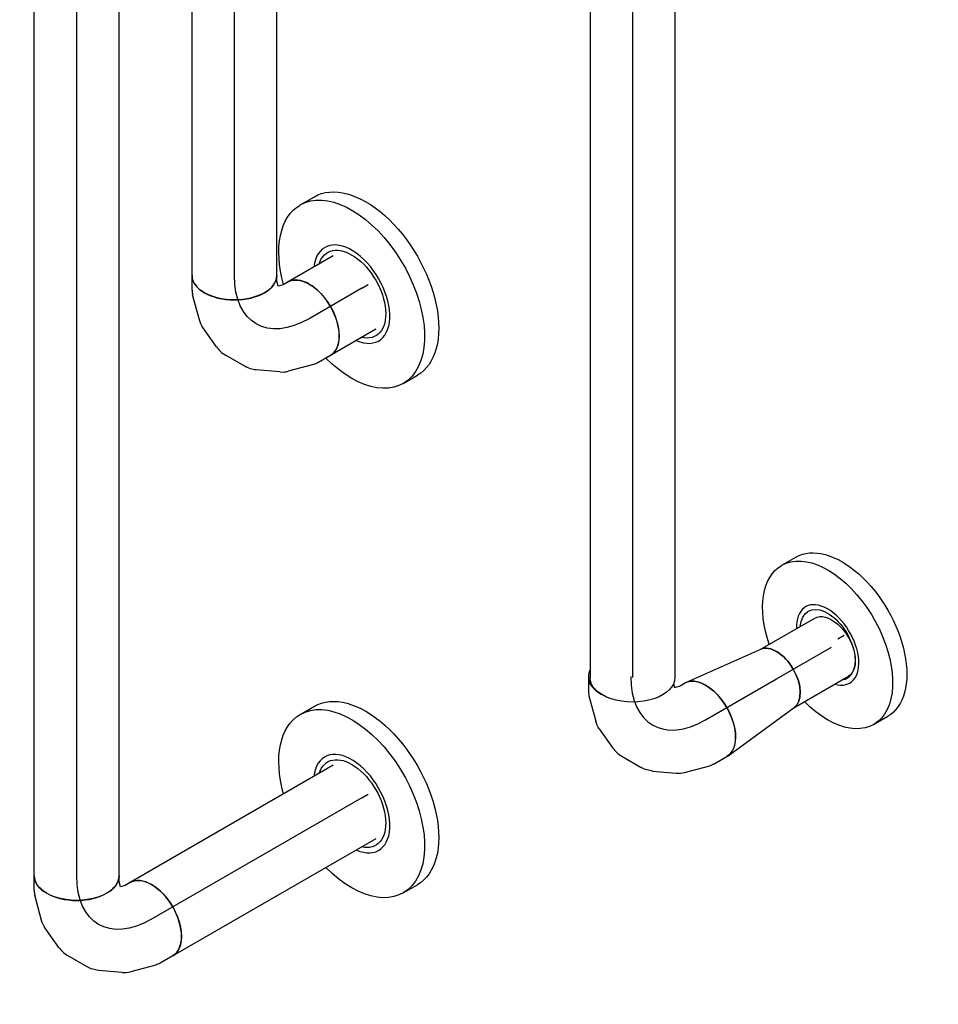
# Model space of a CAD drawing. Extents: x -156717 to 425753, y -51191 to 363295.
# Tile 96 of 256: x 57376 to 58201, y 133044 to 133928. Entities that reach past the tile are written whole.
import ezdxf
from ezdxf.enums import TextEntityAlignment as Align
from ezdxf.lldxf.tags import DXFTag

# ---------------------------------------------------------------- set-up
doc = ezdxf.new("R2010")
doc.units = 0
doc.header["$LTSCALE"] = 50
doc.linetypes.add('CENTER', pattern=[2, 1.25, -0.25, 0.25, -0.25])
doc.layers.get('0').update_dxf_attribs({"linetype": 'CONTINUOUS'})
for name, color, linetype in [('WL541---_D', 111, 'CONTINUOUS'), ('WL541---_HARTLIJN', 8, 'CONTINUOUS'), ('WL561---_AANVOER_D', 20, 'CONTINUOUS'), ('WL561---_AANVOER_HARTLIJ', 8, 'CONTINUOUS'), ('WL561---_RETOUR_D', 21, 'CONTINUOUS'), ('WL561---_RETOUR_HARTLIJN', 8, 'CONTINUOUS')]:
    doc.layers.add(name, color=color, linetype=linetype)
doc.styles.add('BURO-025', font='ARIAL.TTF', dxfattribs={"height": 125})
tags = doc.linetypes.add('CENTER2', pattern=[28.575, 19.05, -3.175, 3.175, -3.175]).pattern_tags.tags
tags[10:11] = [DXFTag(74, 4), DXFTag(75, 0), DXFTag(340, '0'), DXFTag(46, 1.0), DXFTag(50, 0.0), DXFTag(44, 0.0), DXFTag(45, 0.0)]
tags[8:9] = [DXFTag(74, 4), DXFTag(75, 0), DXFTag(340, '0'), DXFTag(46, 1.0), DXFTag(50, 0.0), DXFTag(44, 0.0), DXFTag(45, 0.0)]
tags[6:7] = [DXFTag(74, 4), DXFTag(75, 0), DXFTag(340, '0'), DXFTag(46, 1.0), DXFTag(50, 0.0), DXFTag(44, 0.0), DXFTag(45, 0.0)]
tags[4:5] = [DXFTag(74, 4), DXFTag(75, 0), DXFTag(340, '0'), DXFTag(46, 1.0), DXFTag(50, 0.0), DXFTag(44, 0.0), DXFTag(45, 0.0)]

# ---------------------------------------------------------------- blocks, each defined once
blk = doc.blocks.new('*U1157')
at = {"color": 0, "ltscale": 10}
for p, q in [((0.72, 74.85, -1297.27), (-5.83, 86.2, -1297.27)), ((8.4, 48.3, -1297.27), (2.33, 70.97, -1297.27)), ((-69.13, 43.64, -1297.27), (-71.74, 48.15, -1297.27)), ((-71.16, 38.37, -1297.27), (-67.95, 39.23, -1297.27)), ((-67.95, 39.23, -1297.27), (-69.13, 43.64, -1297.27)), ((7.17, 19.66, -1297.27), (9.06, 40.74, -1297.27)), ((-6.18, -8.11, -1297.27), (3.93, 9.41, -1297.27)), ((-30.76, -28.21, -1297.27), (-13.44, -16.04, -1297.27)), ((-60.3, -37.5, -1297.27), (-37.63, -31.43, -1297.27)), ((-77.57, -38.05, -1297.27), (-64.46, -38.05, -1297.27))]:
    blk.add_line(p, q, dxfattribs=at)
at = {"color": 0, "ltscale": 10, "extrusion": (5.55112e-17, -1.11022e-16, -1)}
for centre, major_axis, ratio, start_param, end_param in [((-38.78, 67.18, -1297.27), (-32.95, -19.02), 0.57735, 0, 3.141593), ((-33.68, 58.33, -1297.27), (35.33, 14.63), 0.646887, 6.198226, 6.368145), ((-30.47, 25.93, -1297.27), (-36.58, 11.57), 0.803023, 2.966153, 3.317032), ((-50.27, 4.58, -1297.27), (16.22, -34.7), 0.750739, 6.150885, 6.415485)]:
    blk.add_ellipse(centre, major_axis=major_axis, ratio=ratio, start_param=start_param, end_param=end_param, dxfattribs=at)
at = {"color": 0, "ltscale": 10}
for centre, major_axis, ratio, start_param, end_param in [((-29.1, 41.25, -1297.27), (38.16, 3.3), 0.750739, 6.150885, 6.415485), ((-37.69, 13.42, -1297.27), (-28.31, 25.9), 0.803023, 2.966153, 3.317032), ((-77.57, 0, -1297.27), (0, 38.05), 0.57735, 3.141593, 3.955623), ((-77.57, 0, -1297.27), (0, 38.05), 0.57735, 2.856066, 3.141593), ((-67.36, 0, -1297.27), (4.99, -37.91), 0.646887, 6.198226, 6.368145)]:
    blk.add_ellipse(centre, major_axis=major_axis, ratio=ratio, start_param=start_param, end_param=end_param, dxfattribs=at)
at = {"layer": 'WL541---_HARTLIJN', "linetype": 'CENTER2'}
blk.add_ellipse((-116.35, 67.18, -1297.27), major_axis=(82.27, -47.5), ratio=0.57735, start_param=5.497787, end_param=7.068583, dxfattribs=at)
at = {"layer": 'WL541---_D', "color": 2, "style": 'BURO-025'}
blk.add_attdef('POSNR', text='', height=125, dxfattribs=at).set_placement((0, 0), align=Align.MIDDLE)
blk = doc.blocks.new('*U1158')
at = {"color": 0, "ltscale": 10}
for p, q in [((1.36, 37.98, -1242.42), (74.57, 30.09, -1242.42)), ((1.36, -37.98, -1242.42), (74.57, -30.09, -1242.42))]:
    blk.add_line(p, q, dxfattribs=at)
blk.add_ellipse((0, 0, -1242.42), major_axis=(0, 38.05), ratio=0.57735, start_param=3.141593, end_param=6.283185, dxfattribs=at)
at = {"color": 0, "ltscale": 10, "extrusion": (-4.90704e-17, 2.83308e-17, -1)}
blk.add_ellipse((73.48, 0, -1242.42), major_axis=(0, 30.15), ratio=0.57735, start_param=0.062108, end_param=3.079484, dxfattribs=at)
at = {"layer": 'WL541---_HARTLIJN', "linetype": 'CENTER2'}
blk.add_line((0, 0, -1242.42), (73.48, 0, -1242.42), dxfattribs=at)
for centre in [(0, 0, -1242.42), (73.48, 0, -1242.42)]:
    blk.add_circle(centre, 0.075, dxfattribs=at)
at = {"layer": 'WL541---_D', "color": 2, "style": 'BURO-025'}
blk.add_attdef('POSNR', text='', height=125, dxfattribs=at).set_placement((0, 0), align=Align.MIDDLE)
blk = doc.blocks.new('*U1159')
at = {"color": 0, "ltscale": 10}
for p, q in [((0.54, 30.15, -1190.46), (57.06, 30.15, -1190.46)), ((0.54, -30.15, -1190.46), (57.06, -30.15, -1190.46))]:
    blk.add_line(p, q, dxfattribs=at)
blk.add_ellipse((0, 0, -1190.46), major_axis=(0, 30.15), ratio=0.57735, start_param=3.203701, end_param=6.221077, dxfattribs=at)
at = {"color": 0, "ltscale": 10, "extrusion": (-4.90704e-17, 2.83308e-17, -1)}
blk.add_ellipse((57.06, 0, -1190.46), major_axis=(0, 30.15), ratio=0.57735, start_param=0, end_param=3.141593, dxfattribs=at)
at = {"layer": 'WL541---_HARTLIJN', "linetype": 'CENTER2'}
blk.add_line((0, 0, -1190.46), (57.06, 0, -1190.46), dxfattribs=at)
at = {"layer": 'WL541---_D', "color": 2, "style": 'BURO-025'}
blk.add_attdef('POSNR', text='', height=125, dxfattribs=at).set_placement((0, 0), align=Align.MIDDLE)
blk = doc.blocks.new('*U1160')
at = {"color": 2, "ltscale": 10}
for p, q in [((-17.15, 82.5, -1135.12), (-2.45, 82.5, -1135.12)), ((-17.15, -82.5, -1135.12), (-2.45, -82.5, -1135.12))]:
    blk.add_line(p, q, dxfattribs=at)
at = {"color": 2, "ltscale": 10, "extrusion": (-4.90704e-17, 2.83308e-17, -1)}
for centre, major_axis, start_param, end_param in [((-17.15, 0, -1135.12), (0, 82.5), 5.041201, 6.280044), ((-17.15, 0, -1135.12), (0, 82.5), 0, 4.292137), ((-2.45, 0, -1135.12), (0, 82.5), 0, 3.141593), ((-17.15, 0, -1135.12), (0, 34.84), 5.582862, 9.686008), ((-17.15, 0, -1135.12), (0, 34.84), 5.582862, 9.686008)]:
    blk.add_ellipse(centre, major_axis=major_axis, ratio=0.57735, start_param=start_param, end_param=end_param, dxfattribs=at)
at = {"color": 2, "ltscale": 10}
blk.add_ellipse((-17.15, 0, -1135.12), major_axis=(0, 39.53), ratio=0.57735, start_param=2.589504, end_param=7.114512, dxfattribs=at)
at = {"layer": 'WL541---_HARTLIJN', "linetype": 'CENTER'}
blk.add_line((-6.53, 0, -1135.12), (0, 0, -1135.12), dxfattribs=at)
at = {"layer": 'WL541---_D', "color": 2, "style": 'BURO-025'}
blk.add_attdef('POSNR', text='', height=125, dxfattribs=at).set_placement((0, 0), align=Align.MIDDLE)
at = {"layer": 'WL541---_D', "color": 2, "style": 'BURO-025', "flags": 1}
blk.add_attdef('FABR', text='', height=125, dxfattribs=at).set_placement((0, 0), align=Align.MIDDLE)
blk = doc.blocks.new('*U1162')
at = {"color": 2, "ltscale": 10}
for p, q in [((-17.15, 92.5, -1218.83), (-2.45, 92.5, -1218.83)), ((-17.15, -92.5, -1218.83), (-2.45, -92.5, -1218.83))]:
    blk.add_line(p, q, dxfattribs=at)
at = {"color": 2, "ltscale": 10, "extrusion": (-1.16467e-16, 1.31341e-16, -1)}
for centre, major_axis, start_param, end_param in [((-17.15, 0, -1218.83), (0, 92.5), 0, 4.288453), ((-17.15, 0, -1218.83), (0, 92.5), 5.136325, 6.280044), ((-2.45, 0, -1218.83), (0, 92.5), 0, 3.141593), ((-17.15, 0, -1218.83), (0, 43.21), 5.789319, 9.918644), ((-17.15, 0, -1218.83), (0, 43.21), 5.789319, 9.918644)]:
    blk.add_ellipse(centre, major_axis=major_axis, ratio=0.57735, start_param=start_param, end_param=end_param, dxfattribs=at)
at = {"color": 2, "ltscale": 10}
blk.add_ellipse((-17.15, 0, -1218.83), major_axis=(0, 48.38), ratio=0.57735, start_param=2.475954, end_param=6.948824, dxfattribs=at)
at = {"layer": 'WL561---_RETOUR_HARTLIJN', "linetype": 'CENTER'}
blk.add_line((-6.53, 0, -1218.83), (0, 0, -1218.83), dxfattribs=at)
at = {"layer": 'WL561---_RETOUR_D', "color": 2, "style": 'BURO-025'}
blk.add_attdef('POSNR', text='', height=125, dxfattribs=at).set_placement((0, 0), align=Align.MIDDLE)
at = {"layer": 'WL561---_RETOUR_D', "color": 2, "style": 'BURO-025', "flags": 1}
blk.add_attdef('FABR', text='', height=125, dxfattribs=at).set_placement((0, 0), align=Align.MIDDLE)
blk = doc.blocks.new('*U1163')
at = {"color": 2, "ltscale": 10}
for p, q in [((-17.15, 92.5, -1542.15), (-2.45, 92.5, -1542.15)), ((-17.15, -92.5, -1542.15), (-2.45, -92.5, -1542.15))]:
    blk.add_line(p, q, dxfattribs=at)
at = {"color": 2, "ltscale": 10, "extrusion": (-1.16467e-16, 1.31341e-16, -1)}
for centre, major_axis, start_param, end_param in [((-17.15, 0, -1542.15), (0, 92.5), 0, 4.288453), ((-17.15, 0, -1542.15), (0, 92.5), 5.136325, 6.280044), ((-2.45, 0, -1542.15), (0, 92.5), 0, 3.141593), ((-17.15, 0, -1542.15), (0, 43.21), 5.789319, 9.918644), ((-17.15, 0, -1542.15), (0, 43.21), 5.789319, 9.918644)]:
    blk.add_ellipse(centre, major_axis=major_axis, ratio=0.57735, start_param=start_param, end_param=end_param, dxfattribs=at)
at = {"color": 2, "ltscale": 10}
blk.add_ellipse((-17.15, 0, -1542.15), major_axis=(0, 48.38), ratio=0.57735, start_param=2.475954, end_param=6.948824, dxfattribs=at)
at = {"layer": 'WL561---_AANVOER_HARTLIJ', "linetype": 'CENTER'}
blk.add_line((-6.53, 0, -1542.15), (0, 0, -1542.15), dxfattribs=at)
at = {"layer": 'WL561---_AANVOER_D', "color": 2, "style": 'BURO-025'}
blk.add_attdef('POSNR', text='', height=125, dxfattribs=at).set_placement((0, 0), align=Align.MIDDLE)
at = {"layer": 'WL561---_AANVOER_D', "color": 2, "style": 'BURO-025', "flags": 1}
blk.add_attdef('FABR', text='', height=125, dxfattribs=at).set_placement((0, 0), align=Align.MIDDLE)
blk = doc.blocks.new('*U1164')
at = {"color": 0, "ltscale": 10}
for p, q in [((-77.57, 38.05, -1640.23), (-64.46, 38.05, -1640.23)), ((-60.3, 37.5, -1640.23), (-37.63, 31.43, -1640.23)), ((-30.76, 28.21, -1640.23), (-13.44, 16.04, -1640.23)), ((-6.18, 8.11, -1640.23), (3.93, -9.41, -1640.23)), ((7.17, -19.66, -1640.23), (9.06, -40.74, -1640.23)), ((-77.57, -38.05, -1640.23), (-72.36, -38.05, -1640.23)), ((-72.36, -38.05, -1640.23), (-67.95, -39.23, -1640.23)), ((-69.13, -43.64, -1640.23), (-71.74, -48.15, -1640.23)), ((-67.95, -39.23, -1640.23), (-69.13, -43.64, -1640.23)), ((8.4, -48.3, -1640.23), (2.33, -70.97, -1640.23)), ((0.72, -74.85, -1640.23), (-5.83, -86.2, -1640.23))]:
    blk.add_line(p, q, dxfattribs=at)
at = {"color": 0, "ltscale": 10, "extrusion": (7.58296e-17, 2.03185e-17, -1)}
for centre, major_axis, ratio, start_param, end_param in [((-77.57, 0, -1640.23), (0, -38.05), 0.57735, 0, 3.141593), ((-67.36, 0, -1640.23), (4.99, 37.91), 0.646887, 6.198226, 6.368145), ((-37.69, -13.42, -1640.23), (-28.31, -25.9), 0.803023, 2.966153, 3.317032), ((-29.1, -41.25, -1640.23), (38.16, -3.3), 0.750739, 6.150885, 6.415485)]:
    blk.add_ellipse(centre, major_axis=major_axis, ratio=ratio, start_param=start_param, end_param=end_param, dxfattribs=at)
at = {"color": 0, "ltscale": 10}
for centre, major_axis, ratio, start_param, end_param in [((-50.27, -4.58, -1640.23), (16.22, 34.7), 0.750739, 6.150885, 6.415485), ((-30.47, -25.93, -1640.23), (-36.58, -11.57), 0.803023, 2.966153, 3.317032), ((-38.78, -67.18, -1640.23), (-32.95, 19.02), 0.57735, 3.141593, 6.283185), ((-33.68, -58.33, -1640.23), (35.33, -14.63), 0.646887, 6.198226, 6.368145)]:
    blk.add_ellipse(centre, major_axis=major_axis, ratio=ratio, start_param=start_param, end_param=end_param, dxfattribs=at)
at = {"layer": 'WL561---_AANVOER_HARTLIJ', "linetype": 'CENTER2', "extrusion": (7.58296e-17, 2.03185e-17, -1)}
blk.add_ellipse((-116.35, -67.18, -1640.23), major_axis=(82.27, 47.5), ratio=0.57735, start_param=5.497787, end_param=7.068583, dxfattribs=at)
at = {"layer": 'WL561---_AANVOER_D', "color": 2, "style": 'BURO-025'}
blk.add_attdef('POSNR', text='', height=125, dxfattribs=at).set_placement((0, 0), align=Align.MIDDLE)
blk = doc.blocks.new('*U1165')
at = {"color": 0, "ltscale": 10}
for p, q in [((7.74, 38.05, -1546.77), (54.61, 38.05, -1546.77)), ((7.74, -38.05, -1546.77), (54.61, -38.05, -1546.77))]:
    blk.add_line(p, q, dxfattribs=at)
blk.add_ellipse((54.61, 0, -1546.77), major_axis=(0, -38.05), ratio=0.57735, start_param=3.141593, end_param=6.283185, dxfattribs=at)
at = {"layer": 'WL561---_AANVOER_HARTLIJ', "linetype": 'CENTER2'}
blk.add_line((0, 0, -1546.77), (54.61, 0, -1546.77), dxfattribs=at)
at = {"layer": 'WL561---_AANVOER_D', "color": 2, "style": 'BURO-025'}
blk.add_attdef('POSNR', text='', height=125, dxfattribs=at).set_placement((0, 0), align=Align.MIDDLE)
blk = doc.blocks.new('*U1166')
at = {"color": 0, "ltscale": 10}
for p, q in [((7.74, 38.05, -1223.45), (218.07, 38.05, -1223.45)), ((7.74, -38.05, -1223.45), (218.07, -38.05, -1223.45))]:
    blk.add_line(p, q, dxfattribs=at)
blk.add_ellipse((218.07, 0, -1223.45), major_axis=(0, -38.05), ratio=0.57735, start_param=3.141593, end_param=6.283185, dxfattribs=at)
at = {"layer": 'WL561---_RETOUR_HARTLIJN', "linetype": 'CENTER2'}
blk.add_line((0, 0, -1223.45), (218.07, 0, -1223.45), dxfattribs=at)
at = {"layer": 'WL561---_RETOUR_D', "color": 2, "style": 'BURO-025'}
blk.add_attdef('POSNR', text='', height=125, dxfattribs=at).set_placement((0, 0), align=Align.MIDDLE)
blk = doc.blocks.new('*U1167')
at = {"color": 0, "ltscale": 10}
for p, q in [((-77.57, 38.05, -1432.5), (-64.46, 38.05, -1432.5)), ((-60.3, 37.5, -1432.5), (-37.63, 31.43, -1432.5)), ((-30.76, 28.21, -1432.5), (-13.44, 16.04, -1432.5)), ((-6.18, 8.11, -1432.5), (3.93, -9.41, -1432.5)), ((7.17, -19.66, -1432.5), (9.06, -40.74, -1432.5)), ((-77.57, -38.05, -1432.5), (-72.36, -38.05, -1432.5)), ((-72.36, -38.05, -1432.5), (-67.95, -39.23, -1432.5)), ((-69.13, -43.64, -1432.5), (-71.74, -48.15, -1432.5)), ((-67.95, -39.23, -1432.5), (-69.13, -43.64, -1432.5)), ((8.4, -48.3, -1432.5), (2.33, -70.97, -1432.5)), ((0.72, -74.85, -1432.5), (-5.83, -86.2, -1432.5))]:
    blk.add_line(p, q, dxfattribs=at)
at = {"color": 0, "ltscale": 10, "extrusion": (7.58296e-17, 2.03185e-17, -1)}
for centre, major_axis, ratio, start_param, end_param in [((-77.57, 0, -1432.5), (0, -38.05), 0.57735, 0, 3.141593), ((-67.36, 0, -1432.5), (4.99, 37.91), 0.646887, 6.198226, 6.368145), ((-37.69, -13.42, -1432.5), (-28.31, -25.9), 0.803023, 2.966153, 3.317032), ((-29.1, -41.25, -1432.5), (38.16, -3.3), 0.750739, 6.150885, 6.415485)]:
    blk.add_ellipse(centre, major_axis=major_axis, ratio=ratio, start_param=start_param, end_param=end_param, dxfattribs=at)
at = {"color": 0, "ltscale": 10}
for centre, major_axis, ratio, start_param, end_param in [((-50.27, -4.58, -1432.5), (16.22, 34.7), 0.750739, 6.150885, 6.415485), ((-30.47, -25.93, -1432.5), (-36.58, -11.57), 0.803023, 2.966153, 3.317032), ((-38.78, -67.18, -1432.5), (-32.95, 19.02), 0.57735, 3.141593, 6.283185), ((-33.68, -58.33, -1432.5), (35.33, -14.63), 0.646887, 6.198226, 6.368145)]:
    blk.add_ellipse(centre, major_axis=major_axis, ratio=ratio, start_param=start_param, end_param=end_param, dxfattribs=at)
at = {"layer": 'WL561---_RETOUR_HARTLIJN', "linetype": 'CENTER2', "extrusion": (7.58296e-17, 2.03185e-17, -1)}
blk.add_ellipse((-116.35, -67.18, -1432.5), major_axis=(82.27, 47.5), ratio=0.57735, start_param=5.497787, end_param=7.068583, dxfattribs=at)
at = {"layer": 'WL561---_RETOUR_D', "color": 2, "style": 'BURO-025'}
blk.add_attdef('POSNR', text='', height=125, dxfattribs=at).set_placement((0, 0), align=Align.MIDDLE)
blk = doc.blocks.new('*U1170')
at = {"color": 0, "ltscale": 10}
for p, q in [((0, 38.05, -1487.34), (1926.72, 38.05, -1487.34)), ((0, -38.05, -1487.34), (1926.72, -38.05, -1487.34))]:
    blk.add_line(p, q, dxfattribs=at)
at = {"color": 0, "ltscale": 10, "extrusion": (1.2326e-32, 1.11022e-16, -1)}
blk.add_ellipse((0, 0, -1487.34), major_axis=(0, -38.05), ratio=0.57735, start_param=0, end_param=3.141593, dxfattribs=at)
at = {"layer": 'WL561---_RETOUR_HARTLIJN', "linetype": 'CENTER2'}
blk.add_line((0, 0, -1487.34), (1926.72, 0, -1487.34), dxfattribs=at)
at = {"layer": 'WL561---_RETOUR_D', "color": 2, "style": 'BURO-025'}
blk.add_attdef('POSNR', text='', height=125, dxfattribs=at).set_placement((0, 0), align=Align.MIDDLE)
blk = doc.blocks.new('*U1171')
at = {"color": 0, "ltscale": 10}
for p, q in [((0, 38.05, -2584.29), (1740.77, 38.05, -2584.29)), ((0, -38.05, -2584.29), (1740.77, -38.05, -2584.29))]:
    blk.add_line(p, q, dxfattribs=at)
at = {"color": 0, "ltscale": 10, "extrusion": (5.55112e-17, -1.11022e-16, -1)}
blk.add_ellipse((1740.77, 0, -2584.29), major_axis=(0, 38.05), ratio=0.57735, start_param=0, end_param=3.141593, dxfattribs=at)
at = {"layer": 'WL541---_HARTLIJN', "linetype": 'CENTER2'}
blk.add_line((0, 0, -2584.29), (1740.77, 0, -2584.29), dxfattribs=at)
at = {"layer": 'WL541---_D', "color": 2, "style": 'BURO-025'}
blk.add_attdef('POSNR', text='', height=125, dxfattribs=at).set_placement((0, 0), align=Align.MIDDLE)
blk = doc.blocks.new('*U1172')
at = {"color": 0, "ltscale": 10}
for p, q in [((0, 38.05, -1695.08), (1306.39, 38.05, -1695.08)), ((0, -38.05, -1695.08), (1306.39, -38.05, -1695.08))]:
    blk.add_line(p, q, dxfattribs=at)
at = {"color": 0, "ltscale": 10, "extrusion": (1.2326e-32, 1.11022e-16, -1)}
blk.add_ellipse((0, 0, -1695.08), major_axis=(0, -38.05), ratio=0.57735, start_param=0, end_param=3.141593, dxfattribs=at)
at = {"layer": 'WL561---_AANVOER_HARTLIJ', "linetype": 'CENTER2'}
blk.add_line((0, 0, -1695.08), (1306.39, 0, -1695.08), dxfattribs=at)
at = {"layer": 'WL561---_AANVOER_D', "color": 2, "style": 'BURO-025'}
blk.add_attdef('POSNR', text='', height=125, dxfattribs=at).set_placement((0, 0), align=Align.MIDDLE)

msp = doc.modelspace()

# ---------------------------------------------------------------- block references
at = {"layer": 'WL541---_D'}
for name, p, rotation in [('*U1171', (57926.17159, 135078.28745, 2584.28561), 270), ('*U1160', (58116.20185, 133375.49447, 1135.12138), 30.00000000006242), ('*U1159', (58055.44584, 133336.36491, 1190.45894), 30.00000000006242), ('*U1158', (57991.80623, 133299.62256, 1242.42047), 30.00000000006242), ('*U1157', (57924.63108, 133260.83898, 1297.26874), 270)]:
    msp.add_blockref(name, p, dxfattribs=dict(at, rotation=rotation))
at = {"layer": 'WL561---_AANVOER_D'}
for name, p, rotation in [('*U1172', (57568.89495, 133698.47028, 1695.07844), 90), ('*U1163', (57689.02212, 133690.25856, 1542.14673), 30.00000000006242), ('*U1164', (57568.89495, 133620.90311, 1640.23016), 210.0000000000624), ('*U1165', (57683.36527, 133686.99258, 1546.76554), 210.0000000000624)]:
    msp.add_blockref(name, p, dxfattribs=dict(at, rotation=rotation))
at = {"layer": 'WL561---_RETOUR_D'}
for name, p, rotation in [('*U1170', (57427.33573, 133159.50294, 1487.3449), 90), ('*U1162', (57689.02212, 133233.02048, 1218.83058), 30.00000000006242), ('*U1166', (57683.36527, 133229.75449, 1223.44939), 210.0000000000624), ('*U1167', (57427.33573, 133081.93577, 1432.49663), 210.0000000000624)]:
    msp.add_blockref(name, p, dxfattribs=dict(at, rotation=rotation))

doc.saveas('drawing.dxf')
